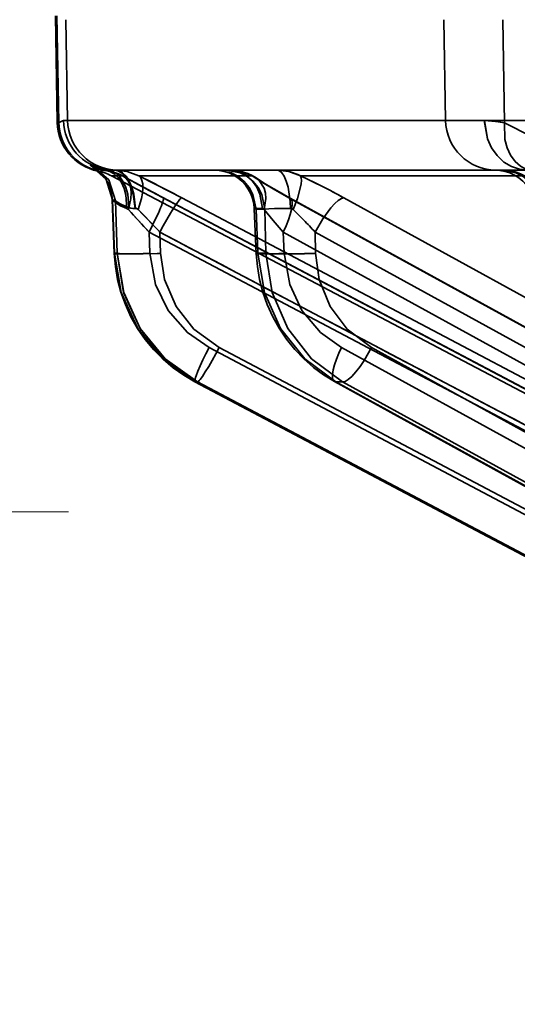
# Model space of a CAD drawing. Header units: millimetres. Extents: x 42175 to 97175, y 10092 to 468192.
# Tile 94 of 256: x 62859 to 62869, y 25820 to 25840. Entities that reach past the tile are written whole.
import ezdxf

# ---------------------------------------------------------------- set-up
doc = ezdxf.new("R2010")
doc.units = ezdxf.units.MM
doc.header["$XCLIPFRAME"] = 2
doc.linetypes.add('DASHED', pattern=[0.75, 0.5, -0.25])
doc.layers.add('EC-MTR_250-0_7OBJ', color=8, linetype='Continuous')
doc.layers.add('FLUID-Wy2', color=8, linetype='Continuous')
picture_1 = doc.add_image_def('image1.bmp', size_in_pixel=(951, 911))

msp = doc.modelspace()

# ---------------------------------------------------------------- linework, layer by layer
at = {"layer": 'EC-MTR_250-0_7OBJ', "color": 8, "linetype": 'Continuous', "lineweight": 35, "ltscale": 100}
for p, q in [((62859.725, 25837.546), (62859.688, 25839.659)), ((62859.72, 25839.659), (62859.757, 25837.546)), ((62859.896, 25839.584), (62859.931, 25837.584)), ((62867.422, 25837.584), (62867.387, 25839.584)), ((62868.559, 25839.584), (62868.586, 25837.539)), ((62868.892, 25837.584), (62867.422, 25837.583)), ((62859.757, 25837.546), (62859.725, 25837.546)), ((62869.813, 25837.584), (62859.851, 25837.584)), ((62860.492, 25836.629), (62860.472, 25836.643)), ((62860.514, 25836.612), (62860.491, 25836.629)), ((62860.54, 25836.59), (62860.514, 25836.612)), ((62860.53, 25836.582), (62860.562, 25836.582)), ((62860.568, 25836.566), (62860.54, 25836.591)), ((62860.596, 25836.538), (62860.567, 25836.566)), ((62860.623, 25836.508), (62860.595, 25836.539)), ((62860.65, 25836.475), (62860.623, 25836.508)), ((62860.676, 25836.439), (62860.65, 25836.475)), ((62860.701, 25836.401), (62860.676, 25836.439)), ((62878.904, 25826.959), (62860.802, 25836.486)), ((62861.021, 25836.486), (62860.802, 25836.486)), ((62869.599, 25836.602), (62860.854, 25836.602)), ((62863.587, 25836.486), (62861.345, 25836.486)), ((62868.946, 25836.486), (62864.547, 25836.486)), ((62860.724, 25836.36), (62860.701, 25836.401)), ((62861.68, 25836.13), (62881.313, 25825.751)), ((62861.825, 25836.052), (62881.311, 25825.752)), ((62862.193, 25836.052), (62881.678, 25825.752)), ((62864.317, 25836.052), (62883.054, 25825.752)), ((62864.343, 25836.045), (62883.079, 25825.745)), ((62865.407, 25836.052), (62884.143, 25825.752)), ((62860.815, 25836.018), (62860.856, 25834.948)), ((62860.819, 25836.013), (62860.86, 25834.951)), ((62860.819, 25836.013), (62860.881, 25835.991)), ((62860.881, 25835.991), (62860.914, 25834.951)), ((62863.63, 25835.836), (62863.669, 25834.944)), ((62863.665, 25835.829), (62863.703, 25834.951)), ((62863.842, 25835.829), (62863.665, 25835.829)), ((62863.842, 25835.829), (62863.862, 25834.951)), ((62861.546, 25835.372), (62861.562, 25834.951)), ((62861.546, 25835.372), (62881.032, 25825.072)), ((62861.76, 25835.372), (62861.773, 25834.951)), ((62861.76, 25835.372), (62881.245, 25825.072)), ((62864.204, 25835.372), (62864.222, 25834.951)), ((62864.204, 25835.372), (62882.94, 25825.072)), ((62864.835, 25835.372), (62864.845, 25834.951)), ((62864.835, 25835.372), (62883.572, 25825.072)), ((62860.914, 25834.951), (62860.86, 25834.951)), ((62863.862, 25834.951), (62863.703, 25834.951)), ((62862.735, 25833.081), (62881.08, 25823.379)), ((62862.937, 25833.081), (62881.282, 25823.379)), ((62865.358, 25833.081), (62882.998, 25823.379)), ((62865.956, 25833.081), (62883.596, 25823.379)), ((62881.526, 25822.315), (62862.454, 25832.401)), ((62862.454, 25832.401), (62881.53, 25822.314)), ((62862.457, 25832.401), (62862.454, 25832.401)), ((62862.503, 25832.401), (62862.457, 25832.401)), ((62862.503, 25832.401), (62881.575, 25822.314)), ((62883.552, 25822.324), (62865.219, 25832.408)), ((62865.248, 25832.401), (62883.587, 25822.314)), ((62865.382, 25832.401), (62865.248, 25832.401)), ((62865.382, 25832.401), (62883.721, 25822.314))]:
    msp.add_line(p, q, dxfattribs=at)
at = {"layer": 'EC-MTR_250-0_7OBJ', "color": 8, "linetype": 'Continuous', "lineweight": 35, "ltscale": 100, "flags": 128}
for points in [[(62859.757, 25837.546), (62859.78, 25837.555), (62859.804, 25837.567), (62859.827, 25837.579), (62859.851, 25837.584)], [(62859.851, 25837.584), (62859.827, 25837.579), (62859.804, 25837.567), (62859.78, 25837.555), (62859.757, 25837.546)], [(62868.189, 25837.584), (62868.253, 25837.221), (62868.333, 25837.045), (62868.443, 25836.888), (62868.577, 25836.761), (62868.728, 25836.67), (62868.884, 25836.618), (62869.036, 25836.602)], [(62868.189, 25837.584), (62868.379, 25837.573), (62868.586, 25837.539)], [(62868.586, 25837.539), (62868.481, 25837.559), (62868.19, 25837.584)], [(62869.036, 25836.602), (62868.884, 25836.618), (62868.728, 25836.67), (62868.577, 25836.761), (62868.443, 25836.888), (62868.333, 25837.045), (62868.253, 25837.221), (62868.19, 25837.584)], [(62868.586, 25837.539), (62868.599, 25837.207), (62868.642, 25837.045), (62868.711, 25836.898), (62868.801, 25836.774), (62868.909, 25836.678), (62869.028, 25836.614), (62869.15, 25836.579)], [(62869.936, 25835.712), (62869.819, 25836.296), (62869.542, 25836.835), (62869.125, 25837.27), (62868.586, 25837.539)], [(62860.819, 25836.013), (62860.695, 25836.418), (62860.381, 25836.701)], [(62860.381, 25836.701), (62860.396, 25836.684), (62860.506, 25836.636), (62860.684, 25836.594)], [(62860.881, 25835.991), (62860.749, 25836.407), (62860.419, 25836.69)], [(62860.714, 25836.611), (62860.572, 25836.639), (62860.469, 25836.672), (62860.419, 25836.69)], [(62860.473, 25836.642), (62860.459, 25836.651), (62860.449, 25836.657), (62860.44, 25836.663), (62860.451, 25836.658), (62860.466, 25836.651), (62860.476, 25836.647), (62860.488, 25836.643), (62860.5, 25836.638), (62860.514, 25836.633), (62860.53, 25836.628), (62860.547, 25836.623), (62860.566, 25836.618), (62860.587, 25836.612), (62860.61, 25836.607), (62860.634, 25836.602), (62860.661, 25836.597), (62860.69, 25836.593)], [(62860.451, 25836.658), (62860.466, 25836.651), (62860.476, 25836.647)], [(62860.488, 25836.643), (62860.5, 25836.638), (62860.514, 25836.633), (62860.53, 25836.628), (62860.547, 25836.623)], [(62860.587, 25836.612), (62860.61, 25836.607), (62860.634, 25836.602), (62860.661, 25836.597)], [(62860.714, 25836.611), (62860.801, 25836.587), (62860.886, 25836.539), (62860.965, 25836.465), (62861.033, 25836.369), (62861.086, 25836.253), (62861.122, 25836.124), (62861.142, 25835.858)], [(62860.684, 25836.594), (62860.612, 25836.587), (62860.562, 25836.582)], [(62861.103, 25835.838), (62861.084, 25836.109), (62861.049, 25836.239), (62860.997, 25836.356), (62860.93, 25836.453), (62860.853, 25836.526), (62860.769, 25836.572), (62860.684, 25836.594)], [(62861.021, 25836.486), (62860.938, 25836.526), (62860.684, 25836.594)], [(62860.69, 25836.593), (62860.762, 25836.581), (62860.833, 25836.563), (62860.903, 25836.54), (62860.971, 25836.512), (62861.037, 25836.478)], [(62860.811, 25836.602), (62860.826, 25836.602), (62860.84, 25836.602), (62860.854, 25836.602)], [(62861.267, 25835.84), (62861.233, 25836.124), (62861.193, 25836.26), (62861.139, 25836.381), (62861.074, 25836.478), (62861.002, 25836.548), (62860.927, 25836.589), (62860.854, 25836.602)], [(62860.875, 25836.602), (62861.111, 25836.574), (62861.345, 25836.486)], [(62860.875, 25836.602), (62860.946, 25836.589), (62861.019, 25836.548), (62861.09, 25836.478), (62861.153, 25836.381), (62861.206, 25836.26), (62861.244, 25836.124), (62861.278, 25835.84)], [(62861.021, 25836.486), (62861.076, 25836.451), (62861.123, 25836.398), (62861.159, 25836.328), (62861.182, 25836.242), (62861.191, 25836.143), (62861.185, 25836.037), (62861.136, 25835.817)], [(62861.021, 25836.486), (62861.261, 25836.355), (62861.531, 25836.209), (62861.825, 25836.052)], [(62861.037, 25836.478), (62861.151, 25836.415), (62861.273, 25836.349), (62861.402, 25836.279), (62861.538, 25836.205), (62861.68, 25836.13)], [(62861.037, 25836.478), (62861.152, 25836.415), (62861.274, 25836.348), (62861.404, 25836.278), (62861.54, 25836.204), (62861.683, 25836.128)], [(62861.345, 25836.486), (62861.379, 25836.451), (62861.405, 25836.398), (62861.42, 25836.328), (62861.424, 25836.242), (62861.416, 25836.143), (62861.396, 25836.037), (62861.328, 25835.817)], [(62862.193, 25836.052), (62861.98, 25836.164), (62861.345, 25836.486)], [(62863.631, 25835.836), (62863.62, 25835.937), (62863.596, 25836.037), (62863.56, 25836.132), (62863.512, 25836.222), (62863.454, 25836.305), (62863.385, 25836.38), (62863.307, 25836.445), (62863.221, 25836.5), (62863.13, 25836.544), (62863.033, 25836.576), (62862.933, 25836.595), (62862.832, 25836.602)], [(62863.665, 25835.829), (62863.603, 25836.116), (62863.531, 25836.254), (62863.431, 25836.377), (62863.311, 25836.476), (62863.176, 25836.548), (62862.9, 25836.602)], [(62863.842, 25835.829), (62863.78, 25836.116), (62863.708, 25836.254), (62863.608, 25836.377), (62863.487, 25836.476), (62863.353, 25836.548), (62863.077, 25836.602)], [(62863.587, 25836.486), (62863.372, 25836.574), (62863.156, 25836.602)], [(62863.792, 25835.84), (62863.739, 25836.124), (62863.678, 25836.26), (62863.596, 25836.381), (62863.495, 25836.478), (62863.384, 25836.548), (62863.269, 25836.589), (62863.156, 25836.602)], [(62863.157, 25836.602), (62863.244, 25836.597), (62863.332, 25836.584), (62863.419, 25836.563)], [(62863.419, 25836.563), (62863.505, 25836.532), (62863.589, 25836.493), (62863.67, 25836.446)], [(62864.317, 25836.052), (62864.04, 25836.209), (62863.796, 25836.354), (62863.587, 25836.486)], [(62863.829, 25835.817), (62863.858, 25836.037), (62863.85, 25836.143), (62863.824, 25836.242), (62863.728, 25836.398), (62863.661, 25836.451), (62863.587, 25836.486)], [(62863.67, 25836.446), (62863.754, 25836.391), (62863.849, 25836.331)], [(62864.085, 25836.602), (62864.317, 25836.574), (62864.547, 25836.486)], [(62864.085, 25836.602), (62864.131, 25836.589), (62864.178, 25836.548), (62864.224, 25836.478), (62864.265, 25836.381), (62864.299, 25836.26), (62864.324, 25836.124), (62864.339, 25835.981), (62864.346, 25835.84)], [(62864.4, 25835.817), (62864.484, 25836.037), (62864.542, 25836.242), (62864.557, 25836.328), (62864.563, 25836.398), (62864.559, 25836.451), (62864.547, 25836.486)], [(62864.547, 25836.486), (62864.824, 25836.355), (62865.115, 25836.208), (62865.407, 25836.052)], [(62869.198, 25835.839), (62869.187, 25835.94), (62869.163, 25836.039), (62869.127, 25836.134), (62869.079, 25836.223), (62869.02, 25836.306), (62868.951, 25836.381), (62868.874, 25836.446), (62868.788, 25836.501), (62868.697, 25836.544), (62868.6, 25836.576), (62868.5, 25836.595), (62868.4, 25836.602)], [(62868.559, 25836.602), (62868.646, 25836.597), (62868.733, 25836.584), (62868.818, 25836.562), (62868.903, 25836.53), (62868.984, 25836.49), (62869.062, 25836.442), (62869.135, 25836.385)], [(62868.559, 25836.602), (62868.646, 25836.597), (62868.733, 25836.584), (62868.818, 25836.562)], [(62868.559, 25836.602), (62868.753, 25836.574), (62868.946, 25836.486)], [(62868.559, 25836.602), (62868.817, 25836.548), (62868.943, 25836.478), (62869.056, 25836.381), (62869.149, 25836.26), (62869.218, 25836.124), (62869.278, 25835.84)], [(62868.587, 25836.602), (62868.842, 25836.548), (62868.966, 25836.476), (62869.077, 25836.377), (62869.169, 25836.254), (62869.236, 25836.116), (62869.292, 25835.829)], [(62860.815, 25836.018), (62860.811, 25836.071), (62860.804, 25836.123), (62860.794, 25836.174), (62860.78, 25836.224), (62860.764, 25836.271), (62860.745, 25836.316), (62860.724, 25836.36)], [(62863.849, 25836.331), (62863.957, 25836.266), (62864.075, 25836.197), (62864.204, 25836.123), (62864.343, 25836.045)], [(62860.815, 25836.018), (62860.811, 25836.071), (62860.804, 25836.124), (62860.794, 25836.174)], [(62861.546, 25835.372), (62861.676, 25835.633), (62861.73, 25835.75), (62861.774, 25835.852), (62861.792, 25835.896), (62861.806, 25835.936), (62861.818, 25835.97), (62861.826, 25835.999), (62861.831, 25836.021), (62861.832, 25836.038), (62861.828, 25836.051)], [(62861.76, 25835.372), (62861.827, 25835.497), (62861.898, 25835.623), (62861.968, 25835.744), (62862.035, 25835.852), (62862.093, 25835.939), (62862.139, 25836.003), (62862.158, 25836.024), (62862.173, 25836.04), (62862.185, 25836.049)], [(62864.204, 25835.372), (62864.26, 25835.494), (62864.307, 25835.612), (62864.344, 25835.721), (62864.369, 25835.819), (62864.381, 25835.903), (62864.381, 25835.97), (62864.376, 25835.996), (62864.368, 25836.018), (62864.343, 25836.045)], [(62864.343, 25836.045), (62864.317, 25836.052)], [(62864.835, 25835.372), (62864.987, 25835.633), (62865.147, 25835.852), (62865.224, 25835.936), (62865.294, 25835.999), (62865.356, 25836.038), (62865.407, 25836.052)], [(62860.815, 25836.018), (62860.836, 25835.997)], [(62860.836, 25835.997), (62860.885, 25835.955), (62860.978, 25835.891), (62861.103, 25835.838)], [(62860.881, 25835.991), (62860.921, 25835.967), (62861.007, 25835.913), (62861.142, 25835.858)], [(62861.142, 25835.858), (62861, 25835.916), (62860.926, 25835.962), (62860.881, 25835.991)], [(62861.136, 25835.817), (62861.125, 25835.827), (62861.114, 25835.834), (62861.103, 25835.838)], [(62861.142, 25835.858), (62861.183, 25835.848), (62861.225, 25835.842), (62861.282, 25835.839)], [(62861.328, 25835.817), (62861.312, 25835.83), (62861.295, 25835.837), (62861.282, 25835.839)], [(62863.792, 25835.84), (62863.755, 25835.84), (62863.723, 25835.841), (62863.695, 25835.84), (62863.672, 25835.84), (62863.654, 25835.839), (62863.641, 25835.839), (62863.631, 25835.837)], [(62863.665, 25835.829), (62863.65, 25835.831), (62863.639, 25835.833)], [(62863.829, 25835.817), (62863.817, 25835.83), (62863.805, 25835.837), (62863.792, 25835.84)], [(62863.842, 25835.829), (62863.918, 25835.835), (62864.031, 25835.839), (62864.176, 25835.841), (62864.346, 25835.84)], [(62864.346, 25835.84), (62864.365, 25835.837), (62864.383, 25835.829), (62864.4, 25835.817)], [(62861.546, 25835.372), (62861.438, 25835.489), (62861.136, 25835.817)], [(62861.328, 25835.817), (62861.417, 25835.728), (62861.694, 25835.443)], [(62861.694, 25835.443), (62861.567, 25835.576), (62861.446, 25835.699), (62861.328, 25835.817)], [(62864.204, 25835.372), (62864.002, 25835.603), (62863.829, 25835.817)], [(62863.829, 25835.817), (62864.002, 25835.603), (62864.204, 25835.372)], [(62864.612, 25835.611), (62864.559, 25835.664), (62864.4, 25835.817)], [(62864.4, 25835.817), (62864.453, 25835.767), (62864.612, 25835.611)], [(62861.562, 25834.951), (62861.431, 25834.947), (62861.299, 25834.943), (62861.174, 25834.941), (62861.062, 25834.94), (62861.014, 25834.94), (62860.972, 25834.94), (62860.936, 25834.941), (62860.906, 25834.942), (62860.884, 25834.943), (62860.868, 25834.945), (62860.856, 25834.939), (62860.861, 25834.892)], [(62860.921, 25834.435), (62860.877, 25834.691), (62860.856, 25834.948)], [(62860.86, 25834.951), (62860.994, 25834.173), (62861.321, 25833.462), (62861.817, 25832.859), (62862.457, 25832.401)], [(62860.914, 25834.951), (62861.044, 25834.173), (62861.369, 25833.462), (62861.863, 25832.859), (62862.503, 25832.401)], [(62862.503, 25832.401), (62861.864, 25832.855), (62861.366, 25833.46), (62861.041, 25834.175), (62860.914, 25834.951)], [(62861.709, 25834.949), (62861.428, 25834.942), (62861.292, 25834.94), (62861.169, 25834.94), (62861.067, 25834.941), (62860.989, 25834.943), (62860.961, 25834.945), (62860.939, 25834.947), (62860.923, 25834.949)], [(62861.562, 25834.951), (62861.674, 25834.335), (62861.924, 25833.82), (62862.305, 25833.379), (62862.735, 25833.081)], [(62862.937, 25833.081), (62862.434, 25833.447), (62862.081, 25833.896), (62861.852, 25834.432), (62861.773, 25834.951)], [(62864.222, 25834.951), (62864.115, 25834.947), (62864.011, 25834.944), (62863.914, 25834.942), (62863.829, 25834.94), (62863.792, 25834.94), (62863.76, 25834.94), (62863.732, 25834.94), (62863.709, 25834.94), (62863.691, 25834.941), (62863.679, 25834.942), (62863.655, 25834.953)], [(62863.669, 25834.944), (62863.688, 25834.949), (62863.703, 25834.951)], [(62863.735, 25834.433), (62863.691, 25834.688), (62863.669, 25834.944)], [(62865.248, 25832.401), (62864.631, 25832.859), (62864.153, 25833.462), (62863.836, 25834.173), (62863.703, 25834.951)], [(62863.862, 25834.951), (62863.904, 25834.947), (62863.965, 25834.944), (62864.142, 25834.94), (62864.375, 25834.94), (62864.627, 25834.944)], [(62863.862, 25834.951), (62863.984, 25834.173), (62864.294, 25833.462), (62864.767, 25832.859), (62865.382, 25832.401)], [(62864.222, 25834.951), (62864.333, 25834.335), (62864.575, 25833.82), (62864.944, 25833.379), (62865.358, 25833.081)], [(62865.956, 25833.081), (62865.473, 25833.447), (62865.135, 25833.896), (62864.918, 25834.432), (62864.845, 25834.951)], [(62862.021, 25832.682), (62861.822, 25832.852), (62861.637, 25833.04), (62861.469, 25833.244), (62861.319, 25833.462), (62861.187, 25833.692), (62861.077, 25833.933), (62860.988, 25834.181), (62860.921, 25834.435)], [(62864.802, 25832.687), (62864.61, 25832.857), (62864.432, 25833.044), (62864.269, 25833.247), (62864.123, 25833.464), (62863.995, 25833.693), (62863.888, 25833.933), (62863.8, 25834.18), (62863.735, 25834.433)], [(62862.465, 25832.488), (62862.478, 25832.524), (62862.512, 25832.611), (62862.558, 25832.718), (62862.613, 25832.836), (62862.673, 25832.959), (62862.735, 25833.081)], [(62862.503, 25832.401), (62862.523, 25832.412), (62862.537, 25832.427), (62862.556, 25832.448), (62862.602, 25832.511), (62862.66, 25832.598), (62862.727, 25832.706), (62862.798, 25832.828), (62862.869, 25832.955), (62862.937, 25833.081)], [(62865.219, 25832.408), (62865.194, 25832.434), (62865.186, 25832.455), (62865.18, 25832.482), (62865.18, 25832.551), (62865.194, 25832.639), (62865.221, 25832.741), (62865.259, 25832.853), (62865.306, 25832.968), (62865.358, 25833.081)], [(62865.956, 25833.081), (62865.81, 25832.828), (62865.727, 25832.706), (62865.642, 25832.598), (62865.561, 25832.511), (62865.489, 25832.448), (62865.429, 25832.412), (62865.382, 25832.401)], [(62862.454, 25832.401), (62862.232, 25832.532), (62862.021, 25832.682)], [(62865.219, 25832.408), (62865.005, 25832.538), (62864.802, 25832.687)], [(62862.454, 25832.401), (62862.449, 25832.418), (62862.451, 25832.435), (62862.457, 25832.458), (62862.465, 25832.488)], [(62865.248, 25832.401), (62865.219, 25832.408)]]:
    msp.add_lwpolyline(points, dxfattribs=at)
at = {"layer": 'EC-MTR_250-0_7OBJ', "color": 8, "linetype": 'Continuous', "lineweight": 35, "ltscale": 100}
for centre, radius, start, end in [((62868.422, 25837.602), 1, 181.0148, 269.9996), ((62860.725, 25837.563), 1, 181, 258.7792), ((62860.756, 25837.563), 1, 180.9959, 258.7728), ((62860.851, 25837.602), 1, 181.0137, 262.0907), ((62860.931, 25837.601), 1, 180.9967, 269.997), ((62859.462, 25833.375), 3.45, 73.9045, 74.5637), ((62859.542, 25833.656), 3.159, 73.8743, 74.5944), ((62860.855, 25837.653), 1.052, 262.3057, 269.953), ((62860.854, 25837.646), 1.045, 262.2804, 269.9796), ((62860.336, 25835.602), 1, 62.2415, 78.7792), ((62860.56, 25835.622), 0.98, 61.9314, 82.7242), ((62883.294, 25876.795), 46.053, 241.077, 242.2141), ((62846.362, 25806.16), 33.825, 62.0938, 63.7081), ((62864.085, 25835.617), 0.985, 62.0264, 90.0362), ((62858.803, 25824.041), 13.707, 61.1969, 65.2241), ((62891.803, 25863.766), 41.492, 222.3455, 223.181), ((62850.138, 25824.533), 15.892, 43.0053, 43.353), ((62850.139, 25824.534), 15.891, 43.0053, 43.3531), ((62859.679, 25830.764), 6.915, 41.7896, 44.5011), ((62859.694, 25830.777), 6.896, 41.7861, 44.5055), ((67569.359, 34731.935), 10065.303, 242.1145313, 242.2401507), ((62861.042, 25856.234), 21.296, 271.7955, 271.967), ((62861.043, 25856.201), 21.263, 271.7954, 271.9672), ((62864.201, 25853.171), 18.232, 271.3404, 272.0257), ((62864.211, 25852.83), 17.89, 271.3338, 272.0323)]:
    msp.add_arc(centre, radius, start, end, dxfattribs=at)
at = {"layer": 'FLUID-Wy2', "color": 8, "linetype": 'DASHED', "lineweight": 18, "ltscale": 100}
msp.add_line((63459.948, 25829.823), (61459.948, 25829.823), dxfattribs=at)

# ---------------------------------------------------------------- pictures from other files: only their frames are drawn
at = {"color": 8, "lineweight": 13}
image = msp.add_image(picture_1, insert=(61504.134, 26425.821), size_in_units=(1986.021, 1904.625), rotation=-90, dxfattribs=at)
image.set_boundary_path([(-0.5, -0.5), (950.5, 910.5)])

doc.saveas('drawing.dxf')
